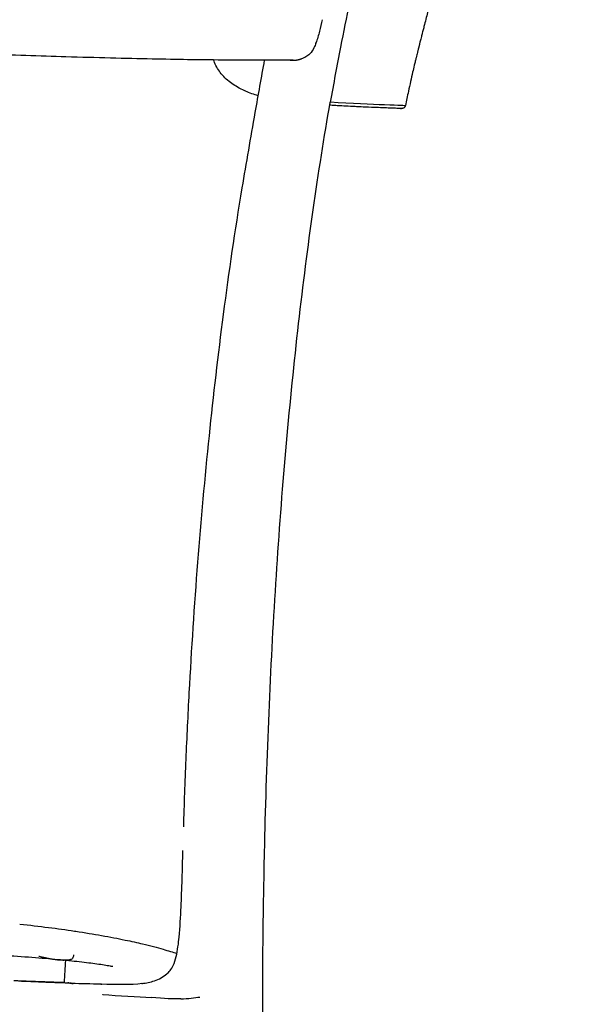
# Model space of a CAD drawing. Header units: millimetres. Extents: x -51070 to 51015663, y -411665 to 5486839.
# Tile 24 of 31: x 51015524 to 51015663, y 5485191 to 5485432. Entities that reach past the tile are written whole.
import ezdxf

# ---------------------------------------------------------------- set-up
doc = ezdxf.new("R2010")
doc.units = ezdxf.units.MM
doc.layers.add('08-01-2026-braccioli-080126', color=7, linetype='Continuous', true_color=0x000000)

msp = doc.modelspace()

# ---------------------------------------------------------------- linework, layer by layer
at = {"layer": '08-01-2026-braccioli-080126', "color": 7}
for points, knots in [([(51015662.79, 5485553.68), (51015661.81, 5485551.79), (51015660.78, 5485549.79), (51015659.49, 5485547.16), (51015658.99, 5485546.15), (51015658.45, 5485545.04), (51015657.86, 5485543.81), (51015657.27, 5485542.58), (51015656.63, 5485541.22), (51015655.93, 5485539.72), (51015655.06, 5485537.85), (51015654.12, 5485535.77), (51015653.13, 5485533.49), (51015652.14, 5485531.22), (51015651.11, 5485528.75), (51015650.07, 5485526.09), (51015649.24, 5485523.96), (51015648.39, 5485521.72), (51015647.56, 5485519.36), (51015646.93, 5485517.59), (51015646.31, 5485515.75), (51015645.69, 5485513.86), (51015645.08, 5485511.98), (51015644.47, 5485510.04), (51015643.87, 5485508.07), (51015643.27, 5485506.1), (51015642.68, 5485504.1), (51015642.1, 5485502.09), (51015641.53, 5485500.08), (51015640.96, 5485498.06), (51015640.4, 5485496.06), (51015639.84, 5485494.05), (51015639.3, 5485492.05), (51015638.76, 5485490.08), (51015638.23, 5485488.11), (51015637.71, 5485486.18), (51015637.21, 5485484.29), (51015636.7, 5485482.41), (51015636.21, 5485480.58), (51015635.74, 5485478.8), (51015635.26, 5485477.02), (51015634.8, 5485475.28), (51015634.34, 5485473.59), (51015633.74, 5485471.32), (51015633.15, 5485469.12), (51015632.57, 5485466.94), (51015631.99, 5485464.77), (51015631.41, 5485462.62), (51015630.84, 5485460.48), (51015630.26, 5485458.33), (51015629.69, 5485456.18), (51015629.1, 5485453.99), (51015628.66, 5485452.35), (51015628.22, 5485450.69), (51015627.77, 5485449.02), (51015627.33, 5485447.35), (51015626.88, 5485445.68), (51015626.43, 5485444.01), (51015626.07, 5485442.62), (51015625.7, 5485441.25), (51015625.34, 5485439.89), (51015625.05, 5485438.8), (51015624.77, 5485437.72), (51015624.49, 5485436.67), (51015624.28, 5485435.88), (51015624.07, 5485435.09), (51015623.87, 5485434.33), (51015623.57, 5485433.17), (51015623.28, 5485432.05), (51015623, 5485430.96), (51015622.9, 5485430.6), (51015622.81, 5485430.24), (51015622.72, 5485429.89), (51015622.63, 5485429.53), (51015622.54, 5485429.18), (51015622.45, 5485428.84), (51015622.38, 5485428.55), (51015622.3, 5485428.27), (51015622.23, 5485427.98), (51015622.17, 5485427.76), (51015622.12, 5485427.54), (51015622.06, 5485427.32), (51015622.02, 5485427.15), (51015621.98, 5485426.99), (51015621.94, 5485426.83), (51015621.9, 5485426.69), (51015621.87, 5485426.56), (51015621.84, 5485426.42), (51015621.81, 5485426.32), (51015621.78, 5485426.21), (51015621.76, 5485426.1), (51015621.74, 5485426.03), (51015621.72, 5485425.95), (51015621.7, 5485425.87), (51015621.68, 5485425.8), (51015621.66, 5485425.74), (51015621.65, 5485425.67), (51015621.64, 5485425.63), (51015621.62, 5485425.58), (51015621.61, 5485425.54), (51015621.61, 5485425.51), (51015621.6, 5485425.49), (51015621.59, 5485425.46), (51015621.59, 5485425.44), (51015621.58, 5485425.42), (51015621.58, 5485425.41), (51015621.58, 5485425.4), (51015621.58, 5485425.39), (51015621.57, 5485425.37), (51015621.57, 5485425.35), (51015621.56, 5485425.32), (51015621.55, 5485425.29), (51015621.54, 5485425.24), (51015621.53, 5485425.2), (51015621.52, 5485425.16), (51015621.5, 5485425.1), (51015621.49, 5485425.03), (51015621.47, 5485424.97), (51015621.45, 5485424.89), (51015621.43, 5485424.82), (51015621.41, 5485424.74), (51015621.39, 5485424.64), (51015621.37, 5485424.54), (51015621.34, 5485424.44), (51015621.31, 5485424.32), (51015621.28, 5485424.2), (51015621.25, 5485424.08), (51015621.2, 5485423.88), (51015621.15, 5485423.69), (51015621.11, 5485423.5), (51015621.05, 5485423.26), (51015620.99, 5485423.03), (51015620.94, 5485422.8), (51015620.87, 5485422.52), (51015620.8, 5485422.25), (51015620.74, 5485421.99), (51015620.65, 5485421.63), (51015620.57, 5485421.29), (51015620.49, 5485420.95), (51015620.35, 5485420.36), (51015620.22, 5485419.79), (51015620.09, 5485419.24), (51015619.91, 5485418.46), (51015619.74, 5485417.73), (51015619.59, 5485417.02), (51015619.4, 5485416.18), (51015619.22, 5485415.39), (51015619.06, 5485414.63), (51015618.8, 5485413.4), (51015618.56, 5485412.26), (51015618.33, 5485411.14)], [0.40033, 0.40033, 0.40033, 0.40033, 7.663058, 7.663058, 7.663058, 11.383824, 11.383824, 11.383824, 15.906077, 15.906077, 15.906077, 22.735353, 22.735353, 22.735353, 30.750097, 30.750097, 30.750097, 37.935719, 37.935719, 37.935719, 43.736918, 43.736918, 43.736918, 49.811449, 49.811449, 49.811449, 56.043824, 56.043824, 56.043824, 62.316177, 62.316177, 62.316177, 68.509663, 68.509663, 68.509663, 74.504844, 74.504844, 74.504844, 80.193582, 80.193582, 80.193582, 85.587464, 85.587464, 85.587464, 92.463207, 92.463207, 92.463207, 99.158089, 99.158089, 99.158089, 105.868018, 105.868018, 105.868018, 111.013654, 111.013654, 111.013654, 116.201639, 116.201639, 116.201639, 120.470045, 120.470045, 120.470045, 123.798234, 123.798234, 123.798234, 126.220335, 126.220335, 126.220335, 129.698151, 129.698151, 129.698151, 130.808421, 130.808421, 130.808421, 131.891033, 131.891033, 131.891033, 132.770709, 132.770709, 132.770709, 133.458951, 133.458951, 133.458951, 133.965711, 133.965711, 133.965711, 134.381729, 134.381729, 134.381729, 134.710149, 134.710149, 134.710149, 134.95399, 134.95399, 134.95399, 135.154797, 135.154797, 135.154797, 135.296205, 135.296205, 135.296205, 135.375396, 135.375396, 135.375396, 135.426412, 135.426412, 135.426412, 135.468261, 135.468261, 135.468261, 135.549546, 135.549546, 135.549546, 135.682739, 135.682739, 135.682739, 135.881258, 135.881258, 135.881258, 136.114193, 136.114193, 136.114193, 136.421645, 136.421645, 136.421645, 136.79991, 136.79991, 136.79991, 137.393466, 137.393466, 137.393466, 138.1146, 138.1146, 138.1146, 138.951106, 138.951106, 138.951106, 140.019764, 140.019764, 140.019764, 141.77183, 141.77183, 141.77183, 144.047704, 144.047704, 144.047704, 146.498639, 146.498639, 146.498639, 150.031813, 150.031813, 150.031813, 150.031813]), ([(51015662.79, 5485553.68), (51015661.81, 5485551.79), (51015660.78, 5485549.79), (51015659.49, 5485547.16), (51015658.99, 5485546.15), (51015658.45, 5485545.04), (51015657.86, 5485543.81), (51015657.27, 5485542.58), (51015656.63, 5485541.22), (51015655.93, 5485539.72), (51015655.06, 5485537.85), (51015654.12, 5485535.77), (51015653.13, 5485533.49), (51015652.14, 5485531.22), (51015651.11, 5485528.75), (51015650.07, 5485526.09), (51015649.24, 5485523.96), (51015648.39, 5485521.72), (51015647.56, 5485519.36), (51015646.93, 5485517.59), (51015646.31, 5485515.75), (51015645.69, 5485513.86), (51015645.08, 5485511.98), (51015644.47, 5485510.04), (51015643.87, 5485508.07), (51015643.27, 5485506.1), (51015642.68, 5485504.1), (51015642.1, 5485502.09), (51015641.53, 5485500.08), (51015640.96, 5485498.06), (51015640.4, 5485496.06), (51015639.84, 5485494.05), (51015639.3, 5485492.05), (51015638.76, 5485490.08), (51015638.23, 5485488.11), (51015637.71, 5485486.18), (51015637.21, 5485484.29), (51015636.7, 5485482.41), (51015636.21, 5485480.58), (51015635.74, 5485478.8), (51015635.26, 5485477.02), (51015634.8, 5485475.28), (51015634.34, 5485473.59), (51015633.74, 5485471.32), (51015633.15, 5485469.12), (51015632.57, 5485466.94), (51015631.99, 5485464.77), (51015631.41, 5485462.62), (51015630.84, 5485460.48), (51015630.26, 5485458.33), (51015629.69, 5485456.18), (51015629.1, 5485453.99), (51015628.66, 5485452.35), (51015628.22, 5485450.69), (51015627.77, 5485449.02), (51015627.33, 5485447.35), (51015626.88, 5485445.68), (51015626.43, 5485444.01), (51015626.07, 5485442.62), (51015625.7, 5485441.25), (51015625.34, 5485439.89), (51015625.05, 5485438.8), (51015624.77, 5485437.72), (51015624.49, 5485436.67), (51015624.28, 5485435.88), (51015624.07, 5485435.09), (51015623.87, 5485434.33), (51015623.57, 5485433.17), (51015623.28, 5485432.05), (51015623, 5485430.96), (51015622.9, 5485430.6), (51015622.81, 5485430.24), (51015622.72, 5485429.89), (51015622.63, 5485429.53), (51015622.54, 5485429.18), (51015622.45, 5485428.84), (51015622.38, 5485428.55), (51015622.3, 5485428.27), (51015622.23, 5485427.98), (51015622.17, 5485427.76), (51015622.12, 5485427.54), (51015622.06, 5485427.32), (51015622.02, 5485427.15), (51015621.98, 5485426.99), (51015621.94, 5485426.83), (51015621.9, 5485426.69), (51015621.87, 5485426.56), (51015621.84, 5485426.42), (51015621.81, 5485426.32), (51015621.78, 5485426.21), (51015621.76, 5485426.1), (51015621.74, 5485426.03), (51015621.72, 5485425.95), (51015621.7, 5485425.87), (51015621.68, 5485425.8), (51015621.66, 5485425.74), (51015621.65, 5485425.67), (51015621.64, 5485425.63), (51015621.62, 5485425.58), (51015621.61, 5485425.54), (51015621.61, 5485425.51), (51015621.6, 5485425.49), (51015621.59, 5485425.46), (51015621.59, 5485425.44), (51015621.58, 5485425.42), (51015621.58, 5485425.41), (51015621.58, 5485425.4), (51015621.58, 5485425.39), (51015621.57, 5485425.37), (51015621.57, 5485425.35), (51015621.56, 5485425.32), (51015621.55, 5485425.29), (51015621.54, 5485425.24), (51015621.53, 5485425.2), (51015621.52, 5485425.16), (51015621.5, 5485425.1), (51015621.49, 5485425.03), (51015621.47, 5485424.97), (51015621.45, 5485424.89), (51015621.43, 5485424.82), (51015621.41, 5485424.74), (51015621.39, 5485424.64), (51015621.37, 5485424.54), (51015621.34, 5485424.44), (51015621.31, 5485424.32), (51015621.28, 5485424.2), (51015621.25, 5485424.08), (51015621.2, 5485423.88), (51015621.15, 5485423.69), (51015621.11, 5485423.5), (51015621.05, 5485423.26), (51015620.99, 5485423.03), (51015620.94, 5485422.8), (51015620.87, 5485422.52), (51015620.8, 5485422.25), (51015620.74, 5485421.99), (51015620.65, 5485421.63), (51015620.57, 5485421.29), (51015620.49, 5485420.95), (51015620.35, 5485420.36), (51015620.22, 5485419.79), (51015620.09, 5485419.24), (51015619.91, 5485418.46), (51015619.74, 5485417.73), (51015619.59, 5485417.02), (51015619.4, 5485416.18), (51015619.22, 5485415.39), (51015619.06, 5485414.63), (51015618.8, 5485413.4), (51015618.56, 5485412.26), (51015618.33, 5485411.14)], [0.40033, 0.40033, 0.40033, 0.40033, 7.663058, 7.663058, 7.663058, 11.383824, 11.383824, 11.383824, 15.906077, 15.906077, 15.906077, 22.735353, 22.735353, 22.735353, 30.750097, 30.750097, 30.750097, 37.935719, 37.935719, 37.935719, 43.736918, 43.736918, 43.736918, 49.811449, 49.811449, 49.811449, 56.043824, 56.043824, 56.043824, 62.316177, 62.316177, 62.316177, 68.509663, 68.509663, 68.509663, 74.504844, 74.504844, 74.504844, 80.193582, 80.193582, 80.193582, 85.587464, 85.587464, 85.587464, 92.463207, 92.463207, 92.463207, 99.158089, 99.158089, 99.158089, 105.868018, 105.868018, 105.868018, 111.013654, 111.013654, 111.013654, 116.201639, 116.201639, 116.201639, 120.470045, 120.470045, 120.470045, 123.798234, 123.798234, 123.798234, 126.220335, 126.220335, 126.220335, 129.698151, 129.698151, 129.698151, 130.808421, 130.808421, 130.808421, 131.891033, 131.891033, 131.891033, 132.770709, 132.770709, 132.770709, 133.458951, 133.458951, 133.458951, 133.965711, 133.965711, 133.965711, 134.381729, 134.381729, 134.381729, 134.710149, 134.710149, 134.710149, 134.95399, 134.95399, 134.95399, 135.154797, 135.154797, 135.154797, 135.296205, 135.296205, 135.296205, 135.375396, 135.375396, 135.375396, 135.426412, 135.426412, 135.426412, 135.468261, 135.468261, 135.468261, 135.549546, 135.549546, 135.549546, 135.682739, 135.682739, 135.682739, 135.881258, 135.881258, 135.881258, 136.114193, 136.114193, 136.114193, 136.421645, 136.421645, 136.421645, 136.79991, 136.79991, 136.79991, 137.393466, 137.393466, 137.393466, 138.1146, 138.1146, 138.1146, 138.951106, 138.951106, 138.951106, 140.019764, 140.019764, 140.019764, 141.77183, 141.77183, 141.77183, 144.047704, 144.047704, 144.047704, 146.498639, 146.498639, 146.498639, 150.031813, 150.031813, 150.031813, 150.031813]), ([(51015598, 5485432.1), (51015597.78, 5485431.15), (51015597.55, 5485430.21), (51015597.31, 5485429.26), (51015597.06, 5485428.28), (51015596.8, 5485427.34), (51015596.45, 5485426.39)], [0.000265, 0.000265, 0.000265, 0.000265, 2.924129, 2.924129, 2.924129, 5.92573, 5.92573, 5.92573, 5.92573]), ([(51015596.45, 5485426.39), (51015596.3, 5485426), (51015596.15, 5485425.64), (51015595.97, 5485425.26), (51015595.7, 5485424.71), (51015595.39, 5485424.21), (51015594.96, 5485423.76)], [0.000088, 0.000088, 0.000088, 0.000088, 1.224434, 1.224434, 1.224434, 3.05141, 3.05141, 3.05141, 3.05141]), ([(51015535.34, 5485423.02), (51015528.87, 5485423.21), (51015522.28, 5485423.44), (51015507.57, 5485423.95), (51015499.58, 5485424.25), (51015491.42, 5485424.55)], [0, 0, 0, 0, 22.016729, 22.016729, 47.16791, 47.16791, 47.16791, 47.16791]), ([(51015535.34, 5485423.02), (51015528.87, 5485423.21), (51015522.28, 5485423.44), (51015507.57, 5485423.95), (51015499.58, 5485424.25), (51015491.42, 5485424.55)], [0, 0, 0, 0, 22.016729, 22.016729, 47.16791, 47.16791, 47.16791, 47.16791]), ([(51015594.96, 5485423.76), (51015594.67, 5485423.47), (51015594.34, 5485423.22), (51015593.65, 5485422.81), (51015593.28, 5485422.65), (51015592.91, 5485422.52)], [0, 0, 0, 0, 1.239943, 1.239943, 2.422288, 2.422288, 2.422288, 2.422288]), ([(51015581.74, 5485422.19), (51015579.6, 5485422.19), (51015577.35, 5485422.2), (51015571.88, 5485422.24), (51015568.66, 5485422.28), (51015565.06, 5485422.33)], [0, 0, 0, 0, 13.643472, 13.643472, 29.177468, 29.177468, 29.177468, 29.177468]), ([(51015579.04, 5485414.71), (51015578.44, 5485414.99), (51015577.82, 5485415.31), (51015576.82, 5485415.88), (51015576.35, 5485416.18), (51015575.9, 5485416.49), (51015574.95, 5485417.16), (51015574.07, 5485417.93), (51015573.31, 5485418.86), (51015572.66, 5485419.67), (51015572.1, 5485420.58), (51015571.65, 5485421.66), (51015571.57, 5485421.85), (51015571.49, 5485422.05), (51015571.42, 5485422.25)], [0.331517, 0.331517, 0.331517, 0.331517, 3.076381, 3.076381, 5.728989, 5.728989, 5.728989, 11.206005, 11.206005, 11.206005, 15.886948, 15.886948, 15.886948, 16.716461, 16.716461, 16.716461, 16.716461]), ([(51015579.04, 5485414.71), (51015578.44, 5485414.99), (51015577.82, 5485415.31), (51015576.82, 5485415.88), (51015576.35, 5485416.18), (51015575.9, 5485416.49), (51015574.95, 5485417.16), (51015574.07, 5485417.93), (51015573.31, 5485418.86), (51015572.66, 5485419.67), (51015572.1, 5485420.58), (51015571.65, 5485421.66), (51015571.57, 5485421.85), (51015571.49, 5485422.05), (51015571.42, 5485422.25)], [0.331517, 0.331517, 0.331517, 0.331517, 3.076381, 3.076381, 5.728989, 5.728989, 5.728989, 11.206005, 11.206005, 11.206005, 15.886948, 15.886948, 15.886948, 16.716461, 16.716461, 16.716461, 16.716461]), ([(51015578.44, 5485390.96), (51015579.46, 5485397.12), (51015580.53, 5485403.26), (51015581.61, 5485409.39), (51015582.39, 5485413.76), (51015583.15, 5485418.03), (51015583.91, 5485422.2)], [0, 0, 0, 0, 18.707706, 18.707706, 18.707706, 31.654403, 31.654403, 31.654403, 31.654403]), ([(51015578.44, 5485390.96), (51015579.46, 5485397.12), (51015580.53, 5485403.26), (51015581.61, 5485409.39), (51015582.39, 5485413.76), (51015583.15, 5485418.03), (51015583.91, 5485422.2)], [0, 0, 0, 0, 18.707706, 18.707706, 18.707706, 31.654403, 31.654403, 31.654403, 31.654403]), ([(51015589.62, 5485422.19), (51015588.37, 5485422.2), (51015587.29, 5485422.19), (51015584.61, 5485422.19), (51015583.21, 5485422.19), (51015581.74, 5485422.19)], [0, 0, 0, 0, 9.346039, 9.346039, 18.499158, 18.499158, 18.499158, 18.499158]), ([(51015590.85, 5485422.19), (51015590.64, 5485422.19), (51015590.43, 5485422.19), (51015590.01, 5485422.19), (51015589.81, 5485422.19), (51015589.62, 5485422.19)], [0.15051, 0.15051, 0.15051, 0.15051, 1.783393, 1.783393, 3.299451, 3.299451, 3.299451, 3.299451]), ([(51015590.04, 5485422.26), (51015590.11, 5485422.24), (51015590.26, 5485422.22), (51015590.47, 5485422.2), (51015590.67, 5485422.19), (51015590.79, 5485422.19), (51015590.85, 5485422.19)], [0, 0, 0, 0, 0.2299476, 0.4544922, 0.6737785, 0.8482205, 0.8482205, 0.8482205, 0.8482205]), ([(51015590.85, 5485422.19), (51015590.86, 5485422.19), (51015590.94, 5485422.18), (51015591.09, 5485422.19), (51015591.29, 5485422.2), (51015591.48, 5485422.21), (51015591.67, 5485422.24), (51015591.85, 5485422.26), (51015592.03, 5485422.3), (51015592.2, 5485422.33), (51015592.37, 5485422.37), (51015592.53, 5485422.41), (51015592.64, 5485422.45), (51015592.69, 5485422.46)], [0.84822, 0.84822, 0.84822, 0.84822, 0.887907, 1.096943, 1.300921, 1.499857, 1.693747, 1.882578, 2.066328, 2.244971, 2.418479, 2.586825, 2.749982, 2.749982, 2.749982, 2.749982]), ([(51015582.35, 5485413.52), (51015581.29, 5485413.81), (51015580.24, 5485414.16), (51015579.23, 5485414.62), (51015579.19, 5485414.64), (51015579.15, 5485414.66), (51015579.11, 5485414.68), (51015579.09, 5485414.69), (51015579.07, 5485414.7), (51015579.05, 5485414.71)], [34.218656, 34.218656, 34.218656, 34.218656, 41.716338, 41.716338, 41.716338, 42.020884, 42.020884, 42.020884, 42.179994, 42.179994, 42.179994, 42.179994]), ([(51015582.35, 5485413.52), (51015581.29, 5485413.81), (51015580.24, 5485414.16), (51015579.23, 5485414.62), (51015579.19, 5485414.64), (51015579.15, 5485414.66), (51015579.11, 5485414.68), (51015579.09, 5485414.69), (51015579.07, 5485414.7), (51015579.05, 5485414.71)], [34.218656, 34.218656, 34.218656, 34.218656, 41.716338, 41.716338, 41.716338, 42.020884, 42.020884, 42.020884, 42.179994, 42.179994, 42.179994, 42.179994]), ([(51015617, 5485410.46), (51015617.09, 5485410.42), (51015617.19, 5485410.39), (51015617.3, 5485410.38), (51015617.31, 5485410.38), (51015617.32, 5485410.38), (51015617.33, 5485410.38), (51015617.33, 5485410.38), (51015617.34, 5485410.38), (51015617.34, 5485410.38), (51015617.34, 5485410.38), (51015617.33, 5485410.38), (51015617.32, 5485410.38), (51015617.31, 5485410.38), (51015617.3, 5485410.38), (51015617.28, 5485410.38), (51015617.27, 5485410.38), (51015617.25, 5485410.38), (51015617.23, 5485410.38), (51015617.21, 5485410.38), (51015617.19, 5485410.38), (51015617.16, 5485410.38), (51015617.13, 5485410.39), (51015617.11, 5485410.39), (51015617.08, 5485410.39), (51015617.04, 5485410.39), (51015617.01, 5485410.39), (51015616.97, 5485410.39), (51015616.93, 5485410.39), (51015616.89, 5485410.4), (51015616.85, 5485410.4), (51015616.81, 5485410.4), (51015616.76, 5485410.4), (51015616.72, 5485410.4), (51015616.67, 5485410.41), (51015616.61, 5485410.41), (51015616.56, 5485410.41), (51015616.5, 5485410.41), (51015616.44, 5485410.42), (51015616.39, 5485410.42), (51015616.32, 5485410.42), (51015616.26, 5485410.42), (51015616.19, 5485410.43), (51015615.38, 5485410.46), (51015614.1, 5485410.51), (51015612.25, 5485410.58), (51015612.25, 5485410.58), (51015612.25, 5485410.58), (51015612.25, 5485410.58), (51015610.44, 5485410.65), (51015608.11, 5485410.74), (51015605.4, 5485410.87), (51015604.04, 5485410.94), (51015602.59, 5485411.02), (51015601.04, 5485411.11), (51015600.64, 5485411.14), (51015600.23, 5485411.16), (51015599.82, 5485411.19)], [0, 0, 0, 0, 0.31901, 0.31901, 0.31901, 0.347219, 0.347219, 0.347219, 1.347219, 1.347219, 1.347219, 2.347219, 2.347219, 2.347219, 3.347219, 3.347219, 3.347219, 4.347219, 4.347219, 4.347219, 5.347219, 5.347219, 5.347219, 6.347219, 6.347219, 6.347219, 7.347219, 7.347219, 7.347219, 8.347219, 8.347219, 8.347219, 9.347219, 9.347219, 9.347219, 10.347219, 10.347219, 10.347219, 11.347219, 11.347219, 11.347219, 12.347219, 12.347219, 12.347219, 41.633087, 41.633087, 41.633087, 41.663822, 41.663822, 41.663822, 70.337896, 70.337896, 70.337896, 84.671555, 84.671555, 84.671555, 88.382065, 88.382065, 88.382065, 88.382065]), ([(51015617, 5485410.46), (51015617.09, 5485410.42), (51015617.19, 5485410.39), (51015617.3, 5485410.38), (51015617.31, 5485410.38), (51015617.32, 5485410.38), (51015617.33, 5485410.38), (51015617.33, 5485410.38), (51015617.34, 5485410.38), (51015617.34, 5485410.38), (51015617.34, 5485410.38), (51015617.33, 5485410.38), (51015617.32, 5485410.38), (51015617.31, 5485410.38), (51015617.3, 5485410.38), (51015617.28, 5485410.38), (51015617.27, 5485410.38), (51015617.25, 5485410.38), (51015617.23, 5485410.38), (51015617.21, 5485410.38), (51015617.19, 5485410.38), (51015617.16, 5485410.38), (51015617.13, 5485410.39), (51015617.11, 5485410.39), (51015617.08, 5485410.39), (51015617.04, 5485410.39), (51015617.01, 5485410.39), (51015616.97, 5485410.39), (51015616.93, 5485410.39), (51015616.89, 5485410.4), (51015616.85, 5485410.4), (51015616.81, 5485410.4), (51015616.76, 5485410.4), (51015616.72, 5485410.4), (51015616.67, 5485410.41), (51015616.61, 5485410.41), (51015616.56, 5485410.41), (51015616.5, 5485410.41), (51015616.44, 5485410.42), (51015616.39, 5485410.42), (51015616.32, 5485410.42), (51015616.26, 5485410.42), (51015616.19, 5485410.43), (51015615.38, 5485410.46), (51015614.1, 5485410.51), (51015612.25, 5485410.58), (51015612.25, 5485410.58), (51015612.25, 5485410.58), (51015612.25, 5485410.58), (51015610.44, 5485410.65), (51015608.11, 5485410.74), (51015605.4, 5485410.87), (51015604.04, 5485410.94), (51015602.59, 5485411.02), (51015601.04, 5485411.11), (51015600.64, 5485411.14), (51015600.23, 5485411.16), (51015599.82, 5485411.19)], [0, 0, 0, 0, 0.31901, 0.31901, 0.31901, 0.347219, 0.347219, 0.347219, 1.347219, 1.347219, 1.347219, 2.347219, 2.347219, 2.347219, 3.347219, 3.347219, 3.347219, 4.347219, 4.347219, 4.347219, 5.347219, 5.347219, 5.347219, 6.347219, 6.347219, 6.347219, 7.347219, 7.347219, 7.347219, 8.347219, 8.347219, 8.347219, 9.347219, 9.347219, 9.347219, 10.347219, 10.347219, 10.347219, 11.347219, 11.347219, 11.347219, 12.347219, 12.347219, 12.347219, 41.633087, 41.633087, 41.633087, 41.663822, 41.663822, 41.663822, 70.337896, 70.337896, 70.337896, 84.671555, 84.671555, 84.671555, 88.382065, 88.382065, 88.382065, 88.382065]), ([(51015617.33, 5485410.38), (51015617.28, 5485410.38), (51015616.95, 5485410.4), (51015616.25, 5485410.43), (51015615.86, 5485410.44), (51015615.35, 5485410.46), (51015614.71, 5485410.49), (51015614.08, 5485410.51), (51015613.32, 5485410.54), (51015612.42, 5485410.58), (51015611.52, 5485410.61), (51015610.48, 5485410.65), (51015609.33, 5485410.7), (51015608.17, 5485410.75), (51015606.9, 5485410.8), (51015605.52, 5485410.87), (51015603.78, 5485410.95), (51015601.88, 5485411.05), (51015599.82, 5485411.19)], [0.548987, 0.548987, 0.548987, 0.548987, 26.722692, 26.722692, 26.722692, 41.297761, 41.297761, 41.297761, 55.872449, 55.872449, 55.872449, 70.447247, 70.447247, 70.447247, 85.02393, 85.02393, 85.02393, 103.517188, 103.517188, 103.517188, 103.517188]), ([(51015617.33, 5485410.38), (51015617.28, 5485410.38), (51015616.95, 5485410.4), (51015616.25, 5485410.43), (51015615.86, 5485410.44), (51015615.35, 5485410.46), (51015614.71, 5485410.49), (51015614.08, 5485410.51), (51015613.32, 5485410.54), (51015612.42, 5485410.58), (51015611.52, 5485410.61), (51015610.48, 5485410.65), (51015609.33, 5485410.7), (51015608.17, 5485410.75), (51015606.9, 5485410.8), (51015605.52, 5485410.87), (51015603.78, 5485410.95), (51015601.88, 5485411.05), (51015599.82, 5485411.19)], [0.548987, 0.548987, 0.548987, 0.548987, 26.722692, 26.722692, 26.722692, 41.297761, 41.297761, 41.297761, 55.872449, 55.872449, 55.872449, 70.447247, 70.447247, 70.447247, 85.02393, 85.02393, 85.02393, 103.517188, 103.517188, 103.517188, 103.517188]), ([(51015599.97, 5485412.01), (51015605.19, 5485411.65), (51015610.04, 5485411.47), (51015616.96, 5485411.21), (51015618.33, 5485411.14), (51015618.33, 5485411.14)], [9.098219, 9.098219, 9.098219, 9.098219, 58.209795, 58.209795, 116.419581, 116.419581, 116.419581, 116.419581]), ([(51015618.33, 5485411.14), (51015618.29, 5485410.87), (51015618.07, 5485410.6), (51015617.83, 5485410.48), (51015617.8, 5485410.47), (51015617.78, 5485410.46), (51015617.76, 5485410.45), (51015617.74, 5485410.44), (51015617.71, 5485410.43), (51015617.69, 5485410.42)], [0.003603, 0.003603, 0.003603, 0.003603, 0.897148, 0.897148, 0.897148, 1.897148, 1.897148, 1.897148, 2.872855, 2.872855, 2.872855, 2.872855]), ([(51015618.33, 5485411.14), (51015618.29, 5485410.87), (51015618.07, 5485410.6), (51015617.83, 5485410.48), (51015617.8, 5485410.47), (51015617.78, 5485410.46), (51015617.76, 5485410.45), (51015617.74, 5485410.44), (51015617.71, 5485410.43), (51015617.69, 5485410.42)], [0.003603, 0.003603, 0.003603, 0.003603, 0.897148, 0.897148, 0.897148, 1.897148, 1.897148, 1.897148, 2.872855, 2.872855, 2.872855, 2.872855]), ([(51015617.69, 5485410.42), (51015617.69, 5485410.42), (51015617.69, 5485410.42), (51015617.69, 5485410.42), (51015617.66, 5485410.42), (51015617.64, 5485410.41), (51015617.61, 5485410.4), (51015617.59, 5485410.4), (51015617.56, 5485410.39), (51015617.54, 5485410.39), (51015617.51, 5485410.39), (51015617.49, 5485410.38), (51015617.47, 5485410.38)], [2.872855, 2.872855, 2.872855, 2.872855, 2.897148, 2.897148, 2.897148, 3.897148, 3.897148, 3.897148, 4.897148, 4.897148, 4.897148, 5.897148, 5.897148, 5.897148, 5.897148]), ([(51015617.69, 5485410.42), (51015617.69, 5485410.42), (51015617.69, 5485410.42), (51015617.69, 5485410.42), (51015617.66, 5485410.42), (51015617.64, 5485410.41), (51015617.61, 5485410.4), (51015617.59, 5485410.4), (51015617.56, 5485410.39), (51015617.54, 5485410.39), (51015617.51, 5485410.39), (51015617.49, 5485410.38), (51015617.47, 5485410.38)], [2.872855, 2.872855, 2.872855, 2.872855, 2.897148, 2.897148, 2.897148, 3.897148, 3.897148, 3.897148, 4.897148, 4.897148, 4.897148, 5.897148, 5.897148, 5.897148, 5.897148]), ([(51015564.11, 5485234.78), (51015564.11, 5485234.78), (51015564.11, 5485234.78), (51015564.11, 5485234.79), (51015564.28, 5485240.27), (51015564.47, 5485245.76), (51015564.71, 5485251.26), (51015564.93, 5485256.68), (51015565.2, 5485262.11), (51015565.49, 5485267.55)], [0.329684, 0.329684, 0.329684, 0.329684, 0.331322, 0.331322, 0.331322, 16.816438, 16.816438, 16.816438, 33.124236, 33.124236, 33.124236, 33.124236]), ([(51015564.11, 5485234.78), (51015564.11, 5485234.78), (51015564.11, 5485234.78), (51015564.11, 5485234.79), (51015564.28, 5485240.27), (51015564.47, 5485245.76), (51015564.71, 5485251.26), (51015564.93, 5485256.68), (51015565.2, 5485262.11), (51015565.49, 5485267.55)], [0.329684, 0.329684, 0.329684, 0.329684, 0.331322, 0.331322, 0.331322, 16.816438, 16.816438, 16.816438, 33.124236, 33.124236, 33.124236, 33.124236]), ([(51015563.01, 5485207.83), (51015563.23, 5485210.13), (51015563.38, 5485212.93), (51015563.58, 5485217.26), (51015563.66, 5485219.55), (51015563.81, 5485224.29), (51015563.87, 5485226.57), (51015563.94, 5485228.95)], [0.000005, 0.000005, 0.000005, 0.000005, 8.140497, 8.140497, 15.498358, 15.498358, 21.904949, 21.904949, 21.904949, 21.904949]), ([(51015563.01, 5485207.83), (51015563.23, 5485210.13), (51015563.38, 5485212.93), (51015563.58, 5485217.26), (51015563.66, 5485219.55), (51015563.81, 5485224.29), (51015563.87, 5485226.57), (51015563.94, 5485228.95)], [0.000005, 0.000005, 0.000005, 0.000005, 8.140497, 8.140497, 15.498358, 15.498358, 21.904949, 21.904949, 21.904949, 21.904949]), ([(51015524.02, 5485210.99), (51015526.44, 5485210.73), (51015528.77, 5485210.46), (51015531.03, 5485210.17), (51015533.24, 5485209.89), (51015535.36, 5485209.6), (51015537.41, 5485209.29), (51015537.52, 5485209.27), (51015537.63, 5485209.26), (51015537.74, 5485209.24), (51015539.98, 5485208.9), (51015542.08, 5485208.55), (51015544.05, 5485208.2), (51015546.12, 5485207.83), (51015548.02, 5485207.47), (51015549.78, 5485207.1), (51015551.33, 5485206.78), (51015552.75, 5485206.46), (51015554.08, 5485206.14), (51015555.96, 5485205.7), (51015557.61, 5485205.26), (51015559.08, 5485204.84), (51015560.32, 5485204.48), (51015561.44, 5485204.14), (51015562.45, 5485203.8)], [0, 0, 0, 0, 8.726338, 8.726338, 8.726338, 17.268918, 17.268918, 17.268918, 17.733146, 17.733146, 17.733146, 27.11593, 27.11593, 27.11593, 36.915568, 36.915568, 36.915568, 45.570707, 45.570707, 45.570707, 57.896201, 57.896201, 57.896201, 68.333924, 68.333924, 68.333924, 68.333924]), ([(51015524.02, 5485210.99), (51015526.44, 5485210.73), (51015528.77, 5485210.46), (51015531.03, 5485210.17), (51015533.24, 5485209.89), (51015535.36, 5485209.6), (51015537.41, 5485209.29), (51015537.52, 5485209.27), (51015537.63, 5485209.26), (51015537.74, 5485209.24), (51015539.98, 5485208.9), (51015542.08, 5485208.55), (51015544.05, 5485208.2), (51015546.12, 5485207.83), (51015548.02, 5485207.47), (51015549.78, 5485207.1), (51015551.33, 5485206.78), (51015552.75, 5485206.46), (51015554.08, 5485206.14), (51015555.96, 5485205.7), (51015557.61, 5485205.26), (51015559.08, 5485204.84), (51015560.32, 5485204.48), (51015561.44, 5485204.14), (51015562.45, 5485203.8)], [0, 0, 0, 0, 8.726338, 8.726338, 8.726338, 17.268918, 17.268918, 17.268918, 17.733146, 17.733146, 17.733146, 27.11593, 27.11593, 27.11593, 36.915568, 36.915568, 36.915568, 45.570707, 45.570707, 45.570707, 57.896201, 57.896201, 57.896201, 68.333924, 68.333924, 68.333924, 68.333924]), ([(51015533.3, 5485202.29), (51015531.36, 5485202.47), (51015529.26, 5485202.64), (51015527.01, 5485202.81), (51015524.74, 5485202.98), (51015522.34, 5485203.14), (51015519.83, 5485203.3), (51015517.26, 5485203.46), (51015514.58, 5485203.61), (51015511.83, 5485203.76), (51015509, 5485203.91), (51015506.08, 5485204.06), (51015503.11, 5485204.2), (51015496.85, 5485204.5), (51015490.3, 5485204.77), (51015483.7, 5485205.04), (51015476.6, 5485205.32), (51015469.29, 5485205.6), (51015462.02, 5485205.87), (51015446.32, 5485206.46), (51015429.66, 5485207.08), (51015413.72, 5485207.66), (51015396.91, 5485208.27), (51015379.85, 5485208.88), (51015362.99, 5485209.48), (51015360.19, 5485209.58), (51015357.38, 5485209.68), (51015354.56, 5485209.78)], [1.767559, 1.767559, 1.767559, 1.767559, 10.997567, 10.997567, 10.997567, 20.346368, 20.346368, 20.346368, 29.918106, 29.918106, 29.918106, 39.78848, 39.78848, 39.78848, 60.622984, 60.622984, 60.622984, 83.017925, 83.017925, 83.017925, 131.871199, 131.871199, 131.871199, 182.755582, 182.755582, 182.755582, 190.333379, 190.333379, 190.333379, 190.333379]), ([(51015560.01, 5485198.85), (51015560.13, 5485198.95), (51015560.25, 5485199.06), (51015560.51, 5485199.31), (51015560.65, 5485199.47), (51015561.09, 5485200.01), (51015561.33, 5485200.41), (51015561.87, 5485201.54), (51015562.1, 5485202.31), (51015562.64, 5485204.56), (51015562.86, 5485206.32), (51015563.01, 5485207.83)], [0, 0, 0, 0, 0.499982, 0.499982, 1.170121, 1.170121, 2.742269, 2.742269, 5.163007, 5.163007, 9.915971, 9.915971, 9.915971, 9.915971]), ([(51015528.73, 5485203.15), (51015528.76, 5485203.14), (51015528.78, 5485203.13), (51015528.81, 5485203.13), (51015528.96, 5485203.09), (51015529.11, 5485203.06), (51015529.25, 5485203.02), (51015529.4, 5485202.99), (51015529.53, 5485202.96), (51015529.66, 5485202.93), (51015529.79, 5485202.9), (51015529.92, 5485202.87), (51015530.04, 5485202.84), (51015530.15, 5485202.82), (51015530.27, 5485202.79), (51015530.38, 5485202.77), (51015530.48, 5485202.74), (51015530.59, 5485202.72), (51015530.69, 5485202.7), (51015530.79, 5485202.68), (51015530.89, 5485202.66), (51015530.98, 5485202.64), (51015531.12, 5485202.61), (51015531.24, 5485202.59), (51015531.36, 5485202.57), (51015531.48, 5485202.54), (51015531.59, 5485202.52), (51015531.7, 5485202.5), (51015531.7, 5485202.5), (51015531.71, 5485202.5), (51015531.71, 5485202.5), (51015531.72, 5485202.5), (51015531.73, 5485202.5), (51015531.74, 5485202.5), (51015531.84, 5485202.48), (51015531.95, 5485202.46), (51015532.05, 5485202.45), (51015532.16, 5485202.43), (51015532.27, 5485202.41), (51015532.38, 5485202.4), (51015532.48, 5485202.38), (51015532.59, 5485202.37), (51015532.7, 5485202.36), (51015532.8, 5485202.34), (51015532.91, 5485202.33), (51015533.02, 5485202.32), (51015533.11, 5485202.31), (51015533.2, 5485202.3), (51015533.3, 5485202.29)], [-10.133503, -10.133503, -10.133503, -10.133503, -10.028531, -10.028531, -10.028531, -9.430556, -9.430556, -9.430556, -8.883724, -8.883724, -8.883724, -8.384674, -8.384674, -8.384674, -7.929676, -7.929676, -7.929676, -7.515389, -7.515389, -7.515389, -7.119889, -7.119889, -7.119889, -6.617402, -6.617402, -6.617402, -6.169292, -6.169292, -6.169292, -6.153297, -6.153297, -6.153297, -6.113763, -6.113763, -6.113763, -5.702869, -5.702869, -5.702869, -5.274142, -5.274142, -5.274142, -4.850389, -4.850389, -4.850389, -4.431858, -4.431858, -4.431858, -4.063293, -4.063293, -4.063293, -4.063293]), ([(51015533.3, 5485202.29), (51015533.31, 5485202.29), (51015533.32, 5485202.29), (51015533.33, 5485202.29), (51015533.44, 5485202.28), (51015533.54, 5485202.27), (51015533.65, 5485202.26), (51015533.75, 5485202.26), (51015533.85, 5485202.25), (51015533.95, 5485202.24), (51015534.06, 5485202.24), (51015534.16, 5485202.23), (51015534.26, 5485202.23), (51015534.36, 5485202.23), (51015534.46, 5485202.23), (51015534.56, 5485202.22), (51015534.66, 5485202.22), (51015534.76, 5485202.22), (51015534.86, 5485202.22), (51015534.96, 5485202.23), (51015535.06, 5485202.23), (51015535.16, 5485202.23), (51015535.27, 5485202.23), (51015535.37, 5485202.24), (51015535.47, 5485202.24), (51015535.57, 5485202.25), (51015535.67, 5485202.25), (51015535.77, 5485202.26), (51015535.88, 5485202.27), (51015535.98, 5485202.27), (51015536.09, 5485202.28), (51015536.2, 5485202.29), (51015536.3, 5485202.3), (51015536.41, 5485202.31)], [-4.063293, -4.063293, -4.063293, -4.063293, -4.014483, -4.014483, -4.014483, -3.60735, -3.60735, -3.60735, -3.204625, -3.204625, -3.204625, -2.805826, -2.805826, -2.805826, -2.410209, -2.410209, -2.410209, -2.016706, -2.016706, -2.016706, -1.623826, -1.623826, -1.623826, -1.229498, -1.229498, -1.229498, -0.830787, -0.830787, -0.830787, -0.423328, -0.423328, -0.423328, 0, 0, 0, 0]), ([(51015546.81, 5485200.59), (51015546.81, 5485200.59), (51015546.78, 5485200.59), (51015546.68, 5485200.61), (51015546.61, 5485200.62), (51015546.45, 5485200.65), (51015546.35, 5485200.67), (51015546.25, 5485200.69), (51015546.21, 5485200.7), (51015546.17, 5485200.7), (51015546.13, 5485200.71), (51015545.27, 5485200.86), (51015544.18, 5485201.03), (51015542.9, 5485201.21), (51015541.65, 5485201.38), (51015540.22, 5485201.57), (51015538.6, 5485201.75), (51015537, 5485201.93), (51015535.23, 5485202.11), (51015533.3, 5485202.29)], [35.023944, 35.023944, 35.023944, 35.023944, 35.881658, 35.881658, 36.881446, 36.881446, 38.019101, 38.019101, 38.019101, 38.446263, 38.446263, 38.446263, 48.090791, 48.090791, 48.090791, 57.476462, 57.476462, 57.476462, 66.718366, 66.718366, 66.718366, 66.718366]), ([(51015534.55, 5485202.17), (51015534.61, 5485202.18), (51015534.75, 5485202.19), (51015534.86, 5485202.2), (51015534.98, 5485202.22), (51015535.03, 5485202.23), (51015535.15, 5485202.25), (51015535.19, 5485202.27), (51015535.19, 5485202.29)], [6.974793, 6.974793, 6.974793, 6.974793, 7.386733, 8.002294, 8.002294, 8.617855, 8.617855, 9.835009, 9.835009, 9.835009, 9.835009]), ([(51015535.19, 5485202.29), (51015535.19, 5485202.29), (51015535.19, 5485202.29), (51015535.19, 5485202.29), (51015535.19, 5485202.29), (51015535.19, 5485202.29)], [9.84522037, 9.84522037, 9.84522037, 9.84522037, 9.8489782, 9.8489782, 9.85873358, 9.85873358, 9.85873358, 9.85873358]), ([(51015537.17, 5485203.47), (51015537.17, 5485203.37), (51015537.16, 5485203.13), (51015537.03, 5485202.74), (51015536.76, 5485202.41), (51015536.53, 5485202.32), (51015536.43, 5485202.31)], [-1, -1, -1, -1, -0.785714, -0.571429, -0.285714, 0, 0, 0, 0]), ([(51015523.69, 5485197.09), (51015524.18, 5485197.08), (51015524.75, 5485197.06), (51015525.36, 5485197.03), (51015525.97, 5485197.01), (51015526.61, 5485196.99), (51015527.26, 5485196.96)], [0, 0, 0, 0, 2.014787, 2.014787, 2.014787, 4.012389, 4.012389, 4.012389, 4.012389]), ([(51015536.34, 5485196.58), (51015536.44, 5485196.55), (51015536.55, 5485196.53), (51015536.71, 5485196.5), (51015536.78, 5485196.49), (51015536.88, 5485196.48), (51015536.93, 5485196.47), (51015536.99, 5485196.47), (51015537.01, 5485196.47), (51015537.06, 5485196.47), (51015537.07, 5485196.47), (51015537.07, 5485196.47)], [0.0053576, 0.0053576, 0.0053576, 0.0053576, 0.3491153, 0.3491153, 0.5469526, 0.5469526, 0.6765428, 0.6765428, 0.7733431, 0.7733431, 0.9666578, 0.9666578, 0.9666578, 0.9666578]), ([(51015553.92, 5485196.47), (51015554.95, 5485196.6), (51015555.99, 5485196.81), (51015558.11, 5485197.53), (51015559.11, 5485198.07), (51015560.01, 5485198.85)], [0, 0, 0, 0, 3.120724, 3.120724, 6.768181, 6.768181, 6.768181, 6.768181]), ([(51015537.09, 5485196.47), (51015537.09, 5485196.47), (51015537.09, 5485196.47), (51015537.07, 5485196.47), (51015537.02, 5485196.47), (51015536.95, 5485196.47), (51015536.86, 5485196.47), (51015536.78, 5485196.47), (51015536.74, 5485196.47)], [0.962109, 0.962109, 0.962109, 0.962109, 1.277698, 1.704669, 2.129406, 2.557366, 2.980823, 3.410834, 3.410834, 3.410834, 3.410834])]:
    msp.add_open_spline(points, degree=3, knots=knots, dxfattribs=at)
for points, degree in [([(51015604.68, 5485436.29), (51015603.91, 5485432.66), (51015603.17, 5485429.04), (51015602.46, 5485425.42)], 3), ([(51015596.45, 5485426.39), (51015596.45, 5485426.39), (51015596.43, 5485426.4), (51015596.39, 5485426.42)], 3), ([(51015602.46, 5485425.42), (51015601.58, 5485420.92), (51015600.75, 5485416.43), (51015599.96, 5485411.92)], 3), ([(51015556.41, 5485422.49), (51015549.92, 5485422.62), (51015542.68, 5485422.8), (51015535.34, 5485423.02)], 3), ([(51015556.41, 5485422.49), (51015549.92, 5485422.62), (51015542.68, 5485422.8), (51015535.34, 5485423.02)], 3), ([(51015565.06, 5485422.33), (51015562.36, 5485422.37), (51015559.45, 5485422.43), (51015556.41, 5485422.49)], 3), ([(51015565.06, 5485422.33), (51015562.36, 5485422.37), (51015559.45, 5485422.43), (51015556.41, 5485422.49)], 3), ([(51015588.93, 5485422.24), (51015587.69, 5485422.23), (51015585.31, 5485422.2), (51015581.53, 5485422.19)], 3), ([(51015592.69, 5485422.46), (51015592.76, 5485422.48), (51015592.83, 5485422.51), (51015592.9, 5485422.53)], 3), ([(51015592.9, 5485422.53), (51015592.91, 5485422.52), (51015592.91, 5485422.52), (51015592.91, 5485422.52)], 3), ([(51015579.05, 5485414.71), (51015579.04, 5485414.71), (51015579.04, 5485414.71), (51015579.03, 5485414.71)], 3), ([(51015579.05, 5485414.71), (51015579.04, 5485414.71), (51015579.04, 5485414.71), (51015579.03, 5485414.71)], 3), ([(51015595.78, 5485385.62), (51015597.07, 5485394.65), (51015598.46, 5485403.44), (51015599.94, 5485411.89)], 3), ([(51015595.78, 5485385.62), (51015597.07, 5485394.65), (51015598.46, 5485403.44), (51015599.94, 5485411.89)], 3), ([(51015599.94, 5485411.89), (51015599.95, 5485411.89), (51015599.96, 5485411.9), (51015599.96, 5485411.92)], 3), ([(51015617.33, 5485410.38), (51015617.21, 5485410.38), (51015617.09, 5485410.41), (51015617, 5485410.46)], 3), ([(51015617.33, 5485410.38), (51015617.21, 5485410.38), (51015617.09, 5485410.41), (51015617, 5485410.46)], 3), ([(51015573.86, 5485360.04), (51015575.26, 5485370.81), (51015576.65, 5485380.2), (51015578.44, 5485390.96)], 3), ([(51015573.86, 5485360.04), (51015575.26, 5485370.81), (51015576.65, 5485380.2), (51015578.44, 5485390.96)], 3), ([(51015592.22, 5485357.79), (51015593.3, 5485367.31), (51015594.49, 5485376.58), (51015595.78, 5485385.62)], 3), ([(51015592.22, 5485357.79), (51015593.3, 5485367.31), (51015594.49, 5485376.58), (51015595.78, 5485385.62)], 3), ([(51015570.4, 5485330.36), (51015571.42, 5485340.26), (51015572.57, 5485350.18), (51015573.86, 5485360.04)], 3), ([(51015570.4, 5485330.36), (51015571.42, 5485340.26), (51015572.57, 5485350.18), (51015573.86, 5485360.04)], 3), ([(51015589.25, 5485328.57), (51015590.14, 5485338.53), (51015591.13, 5485348.28), (51015592.22, 5485357.79)], 3), ([(51015589.25, 5485328.57), (51015590.14, 5485338.53), (51015591.13, 5485348.28), (51015592.22, 5485357.79)], 3), ([(51015567.59, 5485299.47), (51015568.4, 5485309.77), (51015569.33, 5485320.08), (51015570.4, 5485330.36)], 3), ([(51015567.59, 5485299.47), (51015568.4, 5485309.77), (51015569.33, 5485320.08), (51015570.4, 5485330.36)], 3), ([(51015586.9, 5485298.12), (51015587.58, 5485308.45), (51015588.37, 5485318.62), (51015589.25, 5485328.57)], 3), ([(51015586.9, 5485298.12), (51015587.58, 5485308.45), (51015588.37, 5485318.62), (51015589.25, 5485328.57)], 3), ([(51015565.49, 5485267.55), (51015566.06, 5485278.19), (51015566.76, 5485288.85), (51015567.59, 5485299.47)], 3), ([(51015565.49, 5485267.55), (51015566.06, 5485278.19), (51015566.76, 5485288.85), (51015567.59, 5485299.47)], 3), ([(51015585.15, 5485266.61), (51015585.63, 5485277.27), (51015586.22, 5485287.78), (51015586.9, 5485298.12)], 3), ([(51015585.15, 5485266.61), (51015585.63, 5485277.27), (51015586.22, 5485287.78), (51015586.9, 5485298.12)], 3), ([(51015584.02, 5485234.25), (51015584.3, 5485245.16), (51015584.67, 5485255.96), (51015585.15, 5485266.61)], 3), ([(51015584.02, 5485234.25), (51015584.3, 5485245.16), (51015584.67, 5485255.96), (51015585.15, 5485266.61)], 3), ([(51015583.6, 5485213.12), (51015583.7, 5485219.65), (51015583.83, 5485226.97), (51015584.02, 5485234.25)], 3), ([(51015583.6, 5485213.12), (51015583.7, 5485219.65), (51015583.83, 5485226.97), (51015584.02, 5485234.25)], 3), ([(51015583.49, 5485204.01), (51015583.51, 5485206.78), (51015583.55, 5485209.85), (51015583.6, 5485213.12)], 3), ([(51015583.49, 5485204.01), (51015583.51, 5485206.78), (51015583.55, 5485209.85), (51015583.6, 5485213.12)], 3), ([(51015583.46, 5485182.97), (51015583.42, 5485190.11), (51015583.4, 5485195.7), (51015583.49, 5485204.01)], 3), ([(51015583.46, 5485182.97), (51015583.42, 5485190.11), (51015583.4, 5485195.7), (51015583.49, 5485204.01)], 3), ([(51015535.18, 5485202.11), (51015535.08, 5485200.3), (51015534.98, 5485198.48), (51015534.89, 5485196.67)], 3), ([(51015536.43, 5485202.31), (51015536.42, 5485202.31), (51015536.41, 5485202.31)], 2), ([(51015527.26, 5485196.96), (51015528.49, 5485196.92), (51015529.73, 5485196.87), (51015530.93, 5485196.83)], 3), ([(51015530.93, 5485196.83), (51015531.45, 5485196.81), (51015531.94, 5485196.79), (51015532.42, 5485196.77)], 3), ([(51015532.42, 5485196.77), (51015533.13, 5485196.74), (51015533.75, 5485196.72), (51015534.29, 5485196.7)], 3), ([(51015534.29, 5485196.7), (51015534.97, 5485196.67), (51015535.47, 5485196.65), (51015535.77, 5485196.64)], 3), ([(51015535.78, 5485196.64), (51015536.07, 5485196.62), (51015536.17, 5485196.62), (51015536.06, 5485196.62)], 3), ([(51015536.06, 5485196.62), (51015536.03, 5485196.62), (51015535.97, 5485196.62), (51015535.89, 5485196.62)], 3), ([(51015536, 5485196.6), (51015536.22, 5485196.59), (51015536.34, 5485196.58), (51015536.34, 5485196.58)], 3), ([(51015536.34, 5485196.58), (51015536.34, 5485196.58), (51015536.33, 5485196.58), (51015536.3, 5485196.58)], 3), ([(51015543.96, 5485196.3), (51015541.44, 5485196.33), (51015539.08, 5485196.4), (51015536.74, 5485196.47)], 3), ([(51015553.95, 5485196.43), (51015551.2, 5485196.11), (51015547.51, 5485196.19), (51015543.96, 5485196.3)], 3), ([(51015544.04, 5485196.16), (51015544.01, 5485196.26), (51015543.98, 5485196.29), (51015543.96, 5485196.3)], 3), ([(51015553.95, 5485196.43), (51015553.92, 5485196.45), (51015553.91, 5485196.47), (51015553.92, 5485196.47)], 3), ([(51015553.92, 5485196.47), (51015553.93, 5485196.47), (51015553.97, 5485196.46), (51015554.05, 5485196.43)], 3), ([(51015544.31, 5485193.74), (51015544.31, 5485193.79), (51015544.31, 5485193.83), (51015544.31, 5485193.87)], 3), ([(51015544.31, 5485193.74), (51015548.28, 5485193.53), (51015552.8, 5485193.24), (51015556.13, 5485193.01)], 3), ([(51015563.4, 5485192.69), (51015561.56, 5485192.64), (51015559.45, 5485192.8), (51015556.13, 5485193.01)], 3), ([(51015563.4, 5485192.69), (51015565.24, 5485192.75), (51015566.81, 5485193.03), (51015568.09, 5485193.16)], 3)]:
    msp.add_open_spline(points, degree=degree, dxfattribs=at)
msp.add_rational_spline([(51015534.89, 5485196.67), (51015534.89, 5485196.67), (51015528.74, 5485196.89), (51015522.59, 5485197.12), (51015522.59, 5485197.12)], [1, 0.707106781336, 1, 0.707106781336, 1], degree=2, knots=[-28.981196, -28.981196, -28.981196, -19.320799, -19.320799, -9.660401, -9.660401, -9.660401], dxfattribs=at)
for points, weights in [([(51015528.74, 5485196.89), (51015534.89, 5485196.67), (51015534.89, 5485196.67)], [1, 0.707107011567, 1]), ([(51015536, 5485196.6), (51015535.89, 5485196.63), (51015535.77, 5485196.64)], [1, 0.992360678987, 1]), ([(51015537.04, 5485196.47), (51015536.66, 5485196.48), (51015536.3, 5485196.58)], [1, 0.992067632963, 1])]:
    msp.add_rational_spline(points, weights, degree=2, dxfattribs=at)

doc.saveas('drawing.dxf')
